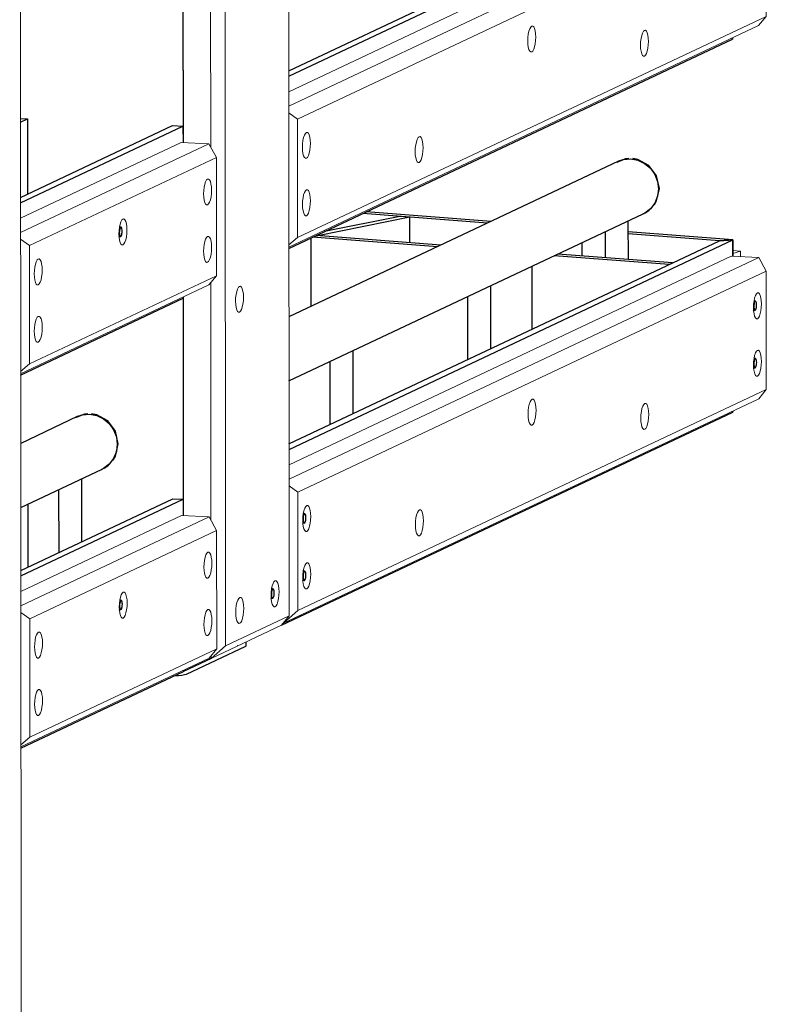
# Model space of a CAD drawing. Header units: millimetres. Extents: x -236694 to -141708, y -41476 to 103952.
# Tile 75 of 103: x -169971 to -168685, y 23494 to 25190. Entities that reach past the tile are written whole.
import ezdxf

# ---------------------------------------------------------------- set-up
doc = ezdxf.new("R2010")
doc.units = ezdxf.units.MM
for name, color, linetype, lineweight in [('N-CO-BC-BETONVORM-G', 50, 'Continuous', 25), ('N-CO-KC-KUNSTSTOFVORM-G', 7, 'Continuous', 13), ('N-CO-SC-STAALVORM-G', 10, 'Continuous', 25)]:
    doc.layers.add(name, color=color, linetype=linetype, lineweight=lineweight)

# ---------------------------------------------------------------- blocks, each defined once
blk = doc.blocks.new('GM_afdekklepje - GM_afdekklepje-V167-3D dubbel geleidewerk Copy 1')
at = {"layer": 'N-CO-SC-STAALVORM-G'}
for p, q in [((196763.6, 24111.9), (196763.6, 24118.7)), ((196762.3, 24110.7), (196660.2, 24062.5)), ((196763.6, 24111.7), (196762.3, 24110.7))]:
    blk.add_line(p, q, dxfattribs=at)
blk.add_polyline3d([(196660.2, 24062.5, 0), (196657.2, 24061.6, 0), (196652.7, 24060.7, 0), (196646.9, 24060.1, 0), (196640.2, 24059.8, 0), (196638.6, 24059.7, 0)], dxfattribs=at)
blk = doc.blocks.new('GM_Hakorit_2850 - GM_Hakorit_2850-V175-3D dubbel geleidewerk Copy 1')
at = {"layer": 'N-CO-KC-KUNSTSTOFVORM-G'}
for p, q in [((196835.3, 26941.5), (196837.4, 24163.4)), ((196725.9, 26889.9), (196728, 24111.8)), ((196701.9, 25379.7), (196702.2, 24970.7)), ((196654.6, 24978.5), (196654.3, 25354.8)), ((196702.4, 24737.1), (196702.7, 24328.1)), ((196655, 24335.9), (196654.8, 24712.2)), ((196728, 24111.8), (196837.4, 24163.4)), ((196837.4, 24163.4), (196824.4, 24147.4)), ((196824.4, 24147.4), (196702.9, 24090.1)), ((196702.9, 24090.1), (196728, 24111.8)), ((196702.9, 24090.1), (196699, 24090.2)), ((196702.9, 24094.4), (196702.9, 24090.1))]:
    blk.add_line(p, q, dxfattribs=at)
for points in [[(196751.9, 24686.3, 0), (196750.1, 24686.2, 0), (196748.4, 24687.7, 0), (196747, 24690.5, 0), (196745.9, 24694.6, 0), (196745.3, 24699.7, 0), (196745, 24705.3, 0), (196745.2, 24711.2, 0), (196745.9, 24716.9, 0), (196747, 24722, 0), (196748.4, 24726.2, 0), (196750.1, 24729.2, 0), (196751.8, 24730.8, 0)], [(196751.8, 24730.8, 0), (196753.6, 24730.9, 0), (196755.3, 24729.4, 0), (196756.7, 24726.6, 0), (196757.8, 24722.5, 0), (196758.5, 24717.4, 0), (196758.7, 24711.8, 0), (196758.5, 24705.9, 0), (196757.8, 24700.2, 0), (196756.7, 24695.1, 0), (196755.3, 24690.9, 0), (196753.6, 24687.9, 0), (196751.9, 24686.3, 0)], [(196813, 24179.1, 0), (196811.3, 24179, 0), (196809.6, 24180.5, 0), (196808.2, 24183.4, 0), (196807.1, 24187.5, 0), (196806.4, 24192.5, 0), (196806.2, 24198.1, 0), (196806.4, 24204, 0), (196807.1, 24209.7, 0), (196808.2, 24214.8, 0), (196809.6, 24219, 0), (196811.2, 24222, 0), (196813, 24223.6, 0)], [(196813, 24223.6, 0), (196814.8, 24223.7, 0), (196816.4, 24222.2, 0), (196817.9, 24219.4, 0), (196818.9, 24215.3, 0), (196819.6, 24210.2, 0), (196819.9, 24204.6, 0), (196819.6, 24198.7, 0), (196819, 24193, 0), (196817.9, 24187.9, 0), (196816.5, 24183.7, 0), (196814.8, 24180.7, 0), (196813, 24179.1, 0)], [(196752.3, 24150.5, 0), (196750.5, 24150.4, 0), (196748.8, 24151.8, 0), (196747.4, 24154.7, 0), (196746.3, 24158.8, 0), (196745.7, 24163.8, 0), (196745.4, 24169.5, 0), (196745.6, 24175.3, 0), (196746.3, 24181, 0), (196747.4, 24186.1, 0), (196748.8, 24190.4, 0), (196750.5, 24193.4, 0), (196752.2, 24194.9, 0)], [(196752.2, 24194.9, 0), (196754, 24195, 0), (196755.7, 24193.6, 0), (196757.1, 24190.7, 0), (196758.2, 24186.6, 0), (196758.9, 24181.6, 0), (196759.1, 24175.9, 0), (196758.9, 24170.1, 0), (196758.2, 24164.4, 0), (196757.1, 24159.2, 0), (196755.7, 24155, 0), (196754, 24152, 0), (196752.3, 24150.5, 0)]]:
    blk.add_polyline3d(points, dxfattribs=at)
blk = doc.blocks.new('GM_Hakorit_3820 - GM_Hakorit_3820-V177-3D dubbel geleidewerk Copy 1')
at = {"layer": 'N-CO-KC-KUNSTSTOFVORM-G'}
blk.add_line((196373.2, 26723.5), (196376, 22986.4), dxfattribs=at)
blk = doc.blocks.new('GM_Hakorit_1100 - GM_Hakorit_1100-V179-3D dubbel geleidewerk Copy 1')
at = {"layer": 'N-CO-KC-KUNSTSTOFVORM-G'}
for p, q in [((196373.6, 26133.3), (196650.5, 26263.9)), ((196698.1, 26261.6), (196373.6, 26108.6)), ((196650.5, 26263.9), (196698.1, 26261.6)), ((196711.1, 26238.1), (196698.1, 26261.6)), ((196711.1, 26238.1), (196389, 26086.1)), ((196711.2, 26034.4), (196711.1, 26238.1)), ((196373.6, 26097), (196389, 26086.1)), ((196389, 26086.1), (196389.1, 25882.5)), ((196711.2, 26034.4), (196389.1, 25882.5)), ((196698.3, 26018.4), (196711.2, 26034.4)), ((196698.3, 26018.4), (196373.8, 25865.4)), ((196389.1, 25882.5), (196373.8, 25869.2))]:
    blk.add_line(p, q, dxfattribs=at)
for points in [[(196689.1, 26175.3, 0), (196689.3, 26181.2, 0), (196690, 26186.8, 0), (196691.1, 26192, 0), (196692.5, 26196.2, 0), (196694.1, 26199.2, 0), (196695.9, 26200.8, 0), (196697.7, 26200.8, 0), (196699.3, 26199.4, 0), (196700.8, 26196.5, 0), (196701.8, 26192.4, 0), (196702.5, 26187.4, 0), (196702.8, 26181.7, 0)], [(196702.8, 26181.7, 0), (196702.5, 26175.9, 0), (196701.9, 26170.2, 0), (196700.8, 26165.1, 0), (196699.4, 26160.9, 0), (196697.7, 26157.9, 0), (196696, 26156.3, 0), (196694.2, 26156.2, 0), (196692.5, 26157.6, 0), (196691.1, 26160.5, 0), (196690, 26164.6, 0), (196689.3, 26169.6, 0), (196689.1, 26175.3, 0)], [(196543.2, 26106.5, 0), (196543.5, 26112.3, 0), (196544.1, 26118, 0), (196545.2, 26123.2, 0), (196546.6, 26127.4, 0), (196548.3, 26130.4, 0), (196550, 26131.9, 0), (196551.8, 26132, 0), (196553.5, 26130.6, 0), (196554.9, 26127.7, 0), (196556, 26123.6, 0), (196556.7, 26118.6, 0), (196556.9, 26112.9, 0)], [(196556.9, 26112.9, 0), (196556.7, 26107.1, 0), (196556, 26101.4, 0), (196554.9, 26096.3, 0), (196553.5, 26092.1, 0), (196551.9, 26089.1, 0), (196550.1, 26087.5, 0), (196548.3, 26087.4, 0), (196546.7, 26088.8, 0), (196545.2, 26091.7, 0), (196544.2, 26095.8, 0), (196543.5, 26100.8, 0), (196543.2, 26106.5, 0)], [(196689.2, 26076.4, 0), (196689.4, 26082.3, 0), (196690.1, 26088, 0), (196691.2, 26093.1, 0), (196692.6, 26097.3, 0), (196694.2, 26100.3, 0), (196696, 26101.9, 0), (196697.8, 26102, 0), (196699.4, 26100.5, 0), (196700.8, 26097.7, 0), (196701.9, 26093.6, 0), (196702.6, 26088.5, 0), (196702.8, 26082.9, 0)], [(196702.8, 26082.9, 0), (196702.6, 26077, 0), (196701.9, 26071.3, 0), (196700.9, 26066.2, 0), (196699.4, 26062, 0), (196697.8, 26059, 0), (196696, 26057.4, 0), (196694.3, 26057.3, 0), (196692.6, 26058.8, 0), (196691.2, 26061.6, 0), (196690.1, 26065.7, 0), (196689.4, 26070.8, 0), (196689.2, 26076.4, 0)], [(196397.4, 26037.7, 0), (196397.6, 26043.5, 0), (196398.3, 26049.2, 0), (196399.3, 26054.3, 0), (196400.8, 26058.5, 0), (196402.4, 26061.5, 0), (196404.2, 26063.1, 0), (196405.9, 26063.2, 0), (196407.6, 26061.8, 0), (196409, 26058.9, 0), (196410.1, 26054.8, 0), (196410.8, 26049.8, 0), (196411, 26044.1, 0)], [(196411, 26044.1, 0), (196410.8, 26038.3, 0), (196410.1, 26032.6, 0), (196409, 26027.4, 0), (196407.6, 26023.2, 0), (196406, 26020.2, 0), (196404.2, 26018.6, 0), (196402.4, 26018.6, 0), (196400.8, 26020, 0), (196399.4, 26022.9, 0), (196398.3, 26027, 0), (196397.6, 26032, 0), (196397.4, 26037.7, 0)], [(196397.4, 25938.8, 0), (196397.7, 25944.7, 0), (196398.3, 25950.4, 0), (196399.4, 25955.5, 0), (196400.8, 25959.7, 0), (196402.5, 25962.7, 0), (196404.3, 25964.3, 0), (196406, 25964.3, 0), (196407.7, 25962.9, 0), (196409.1, 25960, 0), (196410.2, 25955.9, 0), (196410.9, 25950.9, 0), (196411.1, 25945.3, 0)], [(196411.1, 25945.3, 0), (196410.9, 25939.4, 0), (196410.2, 25933.7, 0), (196409.1, 25928.6, 0), (196407.7, 25924.4, 0), (196406.1, 25921.4, 0), (196404.3, 25919.8, 0), (196402.5, 25919.7, 0), (196400.9, 25921.2, 0), (196399.4, 25924, 0), (196398.4, 25928.1, 0), (196397.7, 25933.2, 0), (196397.4, 25938.8, 0)]]:
    blk.add_polyline3d(points, dxfattribs=at)
blk = doc.blocks.new('GM_Hakorit_2695 - GM_Hakorit_2695-V182-3D dubbel geleidewerk Copy 1')
at = {"layer": 'N-CO-KC-KUNSTSTOFVORM-G'}
for p, q in [((196835.8, 26351.3), (197597.2, 26710.5)), ((197597.2, 26710.5), (197644.8, 26708.2)), ((197644.8, 26708.2), (196835.8, 26326.6)), ((197657.8, 26684.7), (197644.8, 26708.2)), ((197657.8, 26684.7), (196851, 26304.1)), ((197658, 26481), (197657.8, 26684.7)), ((197658, 26481), (196851.1, 26100.4)), ((197645, 26465), (197658, 26481)), ((197645, 26465), (196836, 26083.4)), ((196835.8, 26314.8), (196851, 26304.1)), ((196851, 26304.1), (196851.1, 26100.4)), ((196851.1, 26100.4), (196835.9, 26087.3))]:
    blk.add_line(p, q, dxfattribs=at)
for points in [[(197635.8, 26621.9, 0), (197636.1, 26627.8, 0), (197636.7, 26633.5, 0), (197637.8, 26638.6, 0), (197639.2, 26642.8, 0), (197640.9, 26645.8, 0), (197642.7, 26647.4, 0), (197644.4, 26647.5, 0), (197646.1, 26646, 0), (197647.5, 26643.1, 0), (197648.6, 26639, 0), (197649.3, 26634, 0), (197649.5, 26628.4, 0)], [(197649.5, 26628.4, 0), (197649.3, 26622.5, 0), (197648.6, 26616.8, 0), (197647.5, 26611.7, 0), (197646.1, 26607.5, 0), (197644.5, 26604.5, 0), (197642.7, 26602.9, 0), (197640.9, 26602.8, 0), (197639.3, 26604.3, 0), (197637.8, 26607.1, 0), (197636.8, 26611.2, 0), (197636.1, 26616.3, 0), (197635.8, 26621.9, 0)], [(197635.9, 26523, 0), (197636.1, 26528.9, 0), (197636.8, 26534.6, 0), (197637.9, 26539.7, 0), (197639.3, 26543.9, 0), (197641, 26546.9, 0), (197642.7, 26548.5, 0), (197644.5, 26548.6, 0), (197646.1, 26547.1, 0), (197647.6, 26544.3, 0), (197648.7, 26540.2, 0), (197649.3, 26535.1, 0), (197649.6, 26529.5, 0)], [(197649.6, 26529.5, 0), (197649.4, 26523.6, 0), (197648.7, 26517.9, 0), (197647.6, 26512.8, 0), (197646.2, 26508.6, 0), (197644.5, 26505.6, 0), (197642.8, 26504, 0), (197641, 26503.9, 0), (197639.3, 26505.4, 0), (197637.9, 26508.3, 0), (197636.8, 26512.3, 0), (197636.1, 26517.4, 0), (197635.9, 26523, 0)], [(197247.6, 26438.8, 0), (197247.8, 26444.6, 0), (197248.5, 26450.3, 0), (197249.6, 26455.4, 0), (197251, 26459.6, 0), (197252.7, 26462.6, 0), (197254.4, 26464.2, 0), (197256.2, 26464.3, 0), (197257.8, 26462.9, 0), (197259.3, 26460, 0), (197260.4, 26455.9, 0), (197261, 26450.9, 0), (197261.3, 26445.2, 0)], [(197441.8, 26431.5, 0), (197442, 26437.3, 0), (197442.7, 26443, 0), (197443.8, 26448.1, 0), (197445.2, 26452.3, 0), (197446.8, 26455.3, 0), (197448.6, 26456.9, 0), (197450.4, 26457, 0), (197452, 26455.6, 0), (197453.5, 26452.7, 0), (197454.5, 26448.6, 0), (197455.2, 26443.6, 0), (197455.5, 26437.9, 0)], [(197261.3, 26445.2, 0), (197261.1, 26439.3, 0), (197260.4, 26433.7, 0), (197259.3, 26428.5, 0), (197257.9, 26424.3, 0), (197256.2, 26421.3, 0), (197254.5, 26419.7, 0), (197252.7, 26419.7, 0), (197251, 26421.1, 0), (197249.6, 26424, 0), (197248.5, 26428.1, 0), (197247.8, 26433.1, 0), (197247.6, 26438.8, 0)], [(197455.5, 26437.9, 0), (197455.2, 26432.1, 0), (197454.6, 26426.4, 0), (197453.5, 26421.2, 0), (197452.1, 26417, 0), (197450.4, 26414, 0), (197448.6, 26412.5, 0), (197446.9, 26412.4, 0), (197445.2, 26413.8, 0), (197443.8, 26416.7, 0), (197442.7, 26420.8, 0), (197442, 26425.8, 0), (197441.8, 26431.5, 0)], [(196859.4, 26255.6, 0), (196859.6, 26261.5, 0), (196860.3, 26267.2, 0), (196861.4, 26272.3, 0), (196862.8, 26276.5, 0), (196864.4, 26279.5, 0), (196866.2, 26281.1, 0), (196868, 26281.2, 0), (196869.6, 26279.7, 0), (196871, 26276.9, 0), (196872.1, 26272.8, 0), (196872.8, 26267.7, 0), (196873.1, 26262.1, 0)], [(197053.6, 26248.3, 0), (197053.8, 26254.2, 0), (197054.5, 26259.9, 0), (197055.6, 26265, 0), (197057, 26269.2, 0), (197058.6, 26272.2, 0), (197060.4, 26273.8, 0), (197062.2, 26273.9, 0), (197063.8, 26272.4, 0), (197065.2, 26269.6, 0), (197066.3, 26265.5, 0), (197067, 26260.4, 0), (197067.2, 26254.8, 0)], [(196873.1, 26262.1, 0), (196872.8, 26256.2, 0), (196872.1, 26250.5, 0), (196871.1, 26245.4, 0), (196869.7, 26241.2, 0), (196868, 26238.2, 0), (196866.2, 26236.6, 0), (196864.5, 26236.5, 0), (196862.8, 26238, 0), (196861.4, 26240.8, 0), (196860.3, 26244.9, 0), (196859.6, 26250, 0), (196859.4, 26255.6, 0)], [(197067.2, 26254.8, 0), (197067, 26248.9, 0), (197066.3, 26243.2, 0), (197065.3, 26238.1, 0), (197063.8, 26233.9, 0), (197062.2, 26230.9, 0), (197060.4, 26229.3, 0), (197058.7, 26229.2, 0), (197057, 26230.7, 0), (197055.6, 26233.5, 0), (197054.5, 26237.6, 0), (197053.8, 26242.7, 0), (197053.6, 26248.3, 0)], [(196859.5, 26156.8, 0), (196859.7, 26162.6, 0), (196860.4, 26168.3, 0), (196861.4, 26173.4, 0), (196862.9, 26177.6, 0), (196864.5, 26180.6, 0), (196866.3, 26182.2, 0), (196868, 26182.3, 0), (196869.7, 26180.9, 0), (196871.1, 26178, 0), (196872.2, 26173.9, 0), (196872.9, 26168.9, 0), (196873.1, 26163.2, 0)], [(196873.1, 26163.2, 0), (196872.9, 26157.3, 0), (196872.2, 26151.7, 0), (196871.1, 26146.5, 0), (196869.7, 26142.3, 0), (196868.1, 26139.3, 0), (196866.3, 26137.7, 0), (196864.5, 26137.7, 0), (196862.9, 26139.1, 0), (196861.5, 26142, 0), (196860.4, 26146.1, 0), (196859.7, 26151.1, 0), (196859.5, 26156.8, 0)]]:
    blk.add_polyline3d(points, dxfattribs=at)
blk = doc.blocks.new('GM_Hakorit_2695 - GM_Hakorit_2695-V183-3D dubbel geleidewerk Copy 1')
at = {"layer": 'N-CO-KC-KUNSTSTOFVORM-G'}
for p, q in [((196837.2, 24423.4), (197598.6, 24782.6)), ((197646.3, 24780.4), (196837.2, 24398.7)), ((197598.6, 24782.6), (197646.3, 24780.4)), ((197659.3, 24756.8), (197646.3, 24780.4)), ((197659.3, 24756.8), (196852.4, 24376.2)), ((197659.4, 24553.2), (197659.3, 24756.8)), ((197659.4, 24553.2), (196852.6, 24172.6)), ((197646.5, 24537.2), (197659.4, 24553.2)), ((197646.5, 24537.2), (196827.5, 24150.8)), ((196837.2, 24387), (196852.4, 24376.2)), ((196852.4, 24376.2), (196852.6, 24172.6)), ((196852.6, 24172.6), (196827.5, 24150.8))]:
    blk.add_line(p, q, dxfattribs=at)
for points in [[(197637.3, 24694, 0), (197637.5, 24699.9, 0), (197638.2, 24705.6, 0), (197639.3, 24710.7, 0), (197640.7, 24714.9, 0), (197642.3, 24717.9, 0), (197644.1, 24719.5, 0), (197645.9, 24719.6, 0), (197647.5, 24718.1, 0), (197648.9, 24715.3, 0), (197650, 24711.2, 0), (197650.7, 24706.1, 0), (197650.9, 24700.5, 0)], [(197650.9, 24700.5, 0), (197650.7, 24694.6, 0), (197650, 24688.9, 0), (197649, 24683.8, 0), (197647.5, 24679.6, 0), (197645.9, 24676.6, 0), (197644.1, 24675, 0), (197642.4, 24674.9, 0), (197640.7, 24676.4, 0), (197639.3, 24679.3, 0), (197638.2, 24683.3, 0), (197637.5, 24688.4, 0), (197637.3, 24694, 0)], [(197637.3, 24595.2, 0), (197637.6, 24601, 0), (197638.2, 24606.7, 0), (197639.3, 24611.8, 0), (197640.7, 24616.1, 0), (197642.4, 24619.1, 0), (197644.2, 24620.6, 0), (197645.9, 24620.7, 0), (197647.6, 24619.3, 0), (197649, 24616.4, 0), (197650.1, 24612.3, 0), (197650.8, 24607.3, 0), (197651, 24601.6, 0)], [(197651, 24601.6, 0), (197650.8, 24595.8, 0), (197650.1, 24590.1, 0), (197649, 24585, 0), (197647.6, 24580.7, 0), (197646, 24577.7, 0), (197644.2, 24576.2, 0), (197642.4, 24576.1, 0), (197640.8, 24577.5, 0), (197639.4, 24580.4, 0), (197638.3, 24584.5, 0), (197637.6, 24589.5, 0), (197637.3, 24595.2, 0)], [(197249, 24510.9, 0), (197249.3, 24516.8, 0), (197249.9, 24522.5, 0), (197251, 24527.6, 0), (197252.4, 24531.8, 0), (197254.1, 24534.8, 0), (197255.9, 24536.4, 0), (197257.6, 24536.4, 0), (197259.3, 24535, 0), (197260.7, 24532.1, 0), (197261.8, 24528, 0), (197262.5, 24523, 0), (197262.7, 24517.3, 0)], [(197443.2, 24503.6, 0), (197443.5, 24509.5, 0), (197444.1, 24515.2, 0), (197445.2, 24520.3, 0), (197446.6, 24524.5, 0), (197448.3, 24527.5, 0), (197450, 24529.1, 0), (197451.8, 24529.2, 0), (197453.5, 24527.7, 0), (197454.9, 24524.8, 0), (197456, 24520.7, 0), (197456.7, 24515.7, 0), (197456.9, 24510.1, 0)], [(197262.7, 24517.3, 0), (197262.5, 24511.5, 0), (197261.8, 24505.8, 0), (197260.7, 24500.7, 0), (197259.3, 24496.5, 0), (197257.7, 24493.5, 0), (197255.9, 24491.9, 0), (197254.1, 24491.8, 0), (197252.5, 24493.2, 0), (197251.1, 24496.1, 0), (197250, 24500.2, 0), (197249.3, 24505.3, 0), (197249, 24510.9, 0)], [(197456.9, 24510.1, 0), (197456.7, 24504.2, 0), (197456, 24498.5, 0), (197454.9, 24493.4, 0), (197453.5, 24489.2, 0), (197451.9, 24486.2, 0), (197450.1, 24484.6, 0), (197448.3, 24484.5, 0), (197446.7, 24486, 0), (197445.2, 24488.8, 0), (197444.2, 24492.9, 0), (197443.5, 24498, 0), (197443.2, 24503.6, 0)], [(196860.8, 24327.8, 0), (196861, 24333.6, 0), (196861.7, 24339.3, 0), (196862.8, 24344.4, 0), (196864.2, 24348.6, 0), (196865.9, 24351.6, 0), (196867.6, 24353.2, 0), (196869.4, 24353.3, 0), (196871.1, 24351.9, 0), (196872.5, 24349, 0), (196873.6, 24344.9, 0), (196874.3, 24339.9, 0), (196874.5, 24334.2, 0)], [(197055, 24320.5, 0), (197055.2, 24326.3, 0), (197055.9, 24332, 0), (197057, 24337.1, 0), (197058.4, 24341.3, 0), (197060.1, 24344.3, 0), (197061.8, 24345.9, 0), (197063.6, 24346, 0), (197065.2, 24344.6, 0), (197066.7, 24341.7, 0), (197067.8, 24337.6, 0), (197068.4, 24332.6, 0), (197068.7, 24326.9, 0)], [(196874.5, 24334.2, 0), (196874.3, 24328.3, 0), (196873.6, 24322.7, 0), (196872.5, 24317.5, 0), (196871.1, 24313.3, 0), (196869.4, 24310.3, 0), (196867.7, 24308.7, 0), (196865.9, 24308.7, 0), (196864.3, 24310.1, 0), (196862.8, 24313, 0), (196861.7, 24317.1, 0), (196861.1, 24322.1, 0), (196860.8, 24327.8, 0)], [(197068.7, 24326.9, 0), (197068.4, 24321, 0), (197067.8, 24315.4, 0), (197066.7, 24310.2, 0), (197065.3, 24306, 0), (197063.6, 24303, 0), (197061.9, 24301.4, 0), (197060.1, 24301.4, 0), (197058.4, 24302.8, 0), (197057, 24305.7, 0), (197055.9, 24309.8, 0), (197055.2, 24314.8, 0), (197055, 24320.5, 0)], [(196860.9, 24228.9, 0), (196861.1, 24234.8, 0), (196861.8, 24240.4, 0), (196862.9, 24245.6, 0), (196864.3, 24249.8, 0), (196865.9, 24252.8, 0), (196867.7, 24254.4, 0), (196869.5, 24254.4, 0), (196871.1, 24253, 0), (196872.6, 24250.1, 0), (196873.6, 24246, 0), (196874.3, 24241, 0), (196874.6, 24235.3, 0)], [(196874.6, 24235.3, 0), (196874.3, 24229.5, 0), (196873.7, 24223.8, 0), (196872.6, 24218.7, 0), (196871.2, 24214.5, 0), (196869.5, 24211.5, 0), (196867.7, 24209.9, 0), (196866, 24209.8, 0), (196864.3, 24211.2, 0), (196862.9, 24214.1, 0), (196861.8, 24218.2, 0), (196861.1, 24223.2, 0), (196860.9, 24228.9, 0)]]:
    blk.add_polyline3d(points, dxfattribs=at)
blk = doc.blocks.new('GM_Hakorit_895 - GM_Hakorit_895-3717133-3D dubbel geleidewerk Copy 1')
at = {"layer": 'N-CO-KC-KUNSTSTOFVORM-G'}
for p, q in [((197599.8, 27363), (197612.9, 27362)), ((197612.9, 27362), (197599.8, 27358.1)), ((197612.9, 27352.3), (197612.9, 27362))]:
    blk.add_line(p, q, dxfattribs=at)
blk = doc.blocks.new('GM_Bouten_Moeren_Zeskant - M16-3610774-3D dubbel geleidewerk Copy 1')
at = {"layer": 'N-CO-SC-STAALVORM-G'}
for p, q in [((194706.9, 25892.8), (194704.4, 25892.9)), ((194705.4, 25893.6), (194704.7, 25894.6)), ((194705.4, 25892.8), (194705.4, 25893.6)), ((194703.6, 25877), (194706.1, 25876.8)), ((194703.7, 25876), (194704.1, 25877))]:
    blk.add_line(p, q, dxfattribs=at)
for points in [[(194708.9, 25886, 0), (194708.8, 25888, 0), (194708.6, 25889.8, 0), (194708.2, 25891.2, 0), (194707.7, 25892.3, 0), (194707.1, 25892.8, 0), (194706.5, 25892.7, 0), (194705.8, 25892.2, 0), (194705.3, 25891.1, 0), (194704.8, 25889.6, 0), (194704.4, 25887.8, 0), (194704.1, 25885.8, 0), (194704.1, 25883.7, 0)], [(194704.1, 25883.7, 0), (194704.1, 25881.7, 0), (194704.4, 25879.9, 0), (194704.8, 25878.4, 0), (194705.3, 25877.4, 0), (194705.9, 25876.9, 0), (194706.5, 25876.9, 0), (194707.1, 25877.5, 0), (194707.7, 25878.6, 0), (194708.2, 25880.1, 0), (194708.6, 25881.9, 0), (194708.8, 25883.9, 0), (194708.9, 25886, 0)]]:
    blk.add_polyline3d(points, dxfattribs=at)
blk = doc.blocks.new('GM_Bouten_Moeren_Zeskant - M16-V189-3D dubbel geleidewerk Copy 1')
at = {"layer": 'N-CO-SC-STAALVORM-G'}
for p, q in [((196548.1, 24190), (196545.6, 24190.1)), ((196546.6, 24190.8), (196545.9, 24191.7)), ((196546.6, 24190), (196546.6, 24190.8)), ((196544.9, 24173.1), (196545.3, 24174.2)), ((196544.9, 24174.1), (196547.3, 24174))]:
    blk.add_line(p, q, dxfattribs=at)
for points in [[(196550.1, 24183.2, 0), (196550, 24185.2, 0), (196549.8, 24187, 0), (196549.4, 24188.4, 0), (196548.9, 24189.4, 0), (196548.3, 24190, 0), (196547.7, 24189.9, 0), (196547.1, 24189.4, 0), (196546.5, 24188.3, 0), (196546, 24186.8, 0), (196545.6, 24185, 0), (196545.3, 24183, 0), (196545.3, 24180.9, 0)], [(196545.3, 24180.9, 0), (196545.3, 24178.9, 0), (196545.6, 24177.1, 0), (196546, 24175.6, 0), (196546.5, 24174.6, 0), (196547.1, 24174.1, 0), (196547.7, 24174.1, 0), (196548.3, 24174.7, 0), (196548.9, 24175.7, 0), (196549.4, 24177.2, 0), (196549.8, 24179.1, 0), (196550, 24181.1, 0), (196550.1, 24183.2, 0)]]:
    blk.add_polyline3d(points, dxfattribs=at)
blk = doc.blocks.new('GM_Bouten_Moeren_Zeskant - M16-V190-3D dubbel geleidewerk Copy 1')
at = {"layer": 'N-CO-SC-STAALVORM-G'}
for p, q in [((196547.6, 24832.6), (196545.1, 24832.8)), ((196546.1, 24833.4), (196545.4, 24834.4)), ((196546.1, 24832.6), (196546.1, 24833.4)), ((196544.4, 24815.8), (196544.8, 24816.8)), ((196544.9, 24816.7), (196546.8, 24816.7))]:
    blk.add_line(p, q, dxfattribs=at)
for points in [[(196549.6, 24825.8, 0), (196549.6, 24827.8, 0), (196549.3, 24829.6, 0), (196548.9, 24831, 0), (196548.4, 24832.1, 0), (196547.8, 24832.6, 0), (196547.2, 24832.6, 0), (196546.6, 24832, 0), (196546, 24830.9, 0), (196545.5, 24829.4, 0), (196545.1, 24827.6, 0), (196544.9, 24825.6, 0), (196544.8, 24823.5, 0)], [(196544.8, 24823.5, 0), (196544.9, 24821.5, 0), (196545.1, 24819.7, 0), (196545.5, 24818.2, 0), (196546, 24817.2, 0), (196546.6, 24816.7, 0), (196547.2, 24816.7, 0), (196547.8, 24817.3, 0), (196548.4, 24818.4, 0), (196548.9, 24819.9, 0), (196549.3, 24821.7, 0), (196549.6, 24823.7, 0), (196549.6, 24825.8, 0)]]:
    blk.add_polyline3d(points, dxfattribs=at)
blk = doc.blocks.new('GM_Bouten_Moeren_Zeskant - M16-V200-3D dubbel geleidewerk Copy 1')
at = {"layer": 'N-CO-SC-STAALVORM-G'}
for p, q in [((196864.2, 24339.2), (196861.7, 24339.3)), ((196862.7, 24340), (196862.1, 24340.9)), ((196862.7, 24339.1), (196862.7, 24340)), ((196861, 24323.3), (196863.5, 24323.2)), ((196861, 24322.3), (196861.5, 24323.3))]:
    blk.add_line(p, q, dxfattribs=at)
for points in [[(196866.3, 24332.3, 0), (196866.2, 24334.3, 0), (196865.9, 24336.1, 0), (196865.6, 24337.6, 0), (196865.1, 24338.6, 0), (196864.5, 24339.1, 0), (196863.8, 24339.1, 0), (196863.2, 24338.5, 0), (196862.6, 24337.4, 0), (196862.1, 24335.9, 0), (196861.7, 24334.1, 0), (196861.5, 24332.1, 0), (196861.4, 24330, 0)], [(196861.4, 24330, 0), (196861.5, 24328, 0), (196861.7, 24326.2, 0), (196862.1, 24324.8, 0), (196862.6, 24323.7, 0), (196863.2, 24323.2, 0), (196863.9, 24323.3, 0), (196864.5, 24323.8, 0), (196865.1, 24324.9, 0), (196865.6, 24326.4, 0), (196866, 24328.2, 0), (196866.2, 24330.2, 0), (196866.3, 24332.3, 0)]]:
    blk.add_polyline3d(points, dxfattribs=at)
blk = doc.blocks.new('GM_Haalbuis_1000 - GM_Haalbuis_1000-3744236-3D dubbel geleidewerk Copy 1')
at = {"layer": 'N-CO-SC-STAALVORM-G'}
for p, q in [((196472.4, 24506.4), (196374.9, 24460.4)), ((196477.8, 24508.5), (196470.9, 24505.6)), ((196473.9, 24507.1), (196472.4, 24506.4)), ((196504.3, 24508.8), (196502.8, 24509.2)), ((196374.9, 24349.8), (196515, 24415.9)), ((196514.4, 24415.6), (196515.8, 24416.3)), ((196515, 24415.9), (196516.6, 24416.6)), ((196480.4, 24291.2), (196480.3, 24399.7)), ((196440.3, 24380.8), (196440.4, 24272.3))]:
    blk.add_line(p, q, dxfattribs=at)
for points in [[(196469.9, 24505.1, 0), (196481.3, 24509.5, 0), (196493.7, 24510.6, 0), (196506, 24508.3, 0), (196517.5, 24502.8, 0), (196527.4, 24494.5, 0), (196534.9, 24483.9, 0), (196539.7, 24471.8, 0), (196541.3, 24458.9, 0)], [(196490.3, 24511.2, 0), (196484.6, 24510.6, 0), (196472, 24506.1, 0)], [(196484.6, 24510.1, 0), (196483.1, 24509.8, 0), (196482.1, 24509.7, 0)], [(196542.9, 24459.6, 0), (196538.1, 24481.3, 0), (196524.9, 24499.1, 0), (196505.8, 24509.6, 0), (196497, 24511.1, 0)], [(196524.7, 24497.2, 0), (196523.4, 24498.4, 0), (196521.8, 24499.7, 0)], [(196537.4, 24478.6, 0), (196536.6, 24480.6, 0), (196536.1, 24481.7, 0)], [(196541.3, 24458.9, 0), (196539.7, 24446.2, 0), (196535, 24434.5, 0), (196527.4, 24424.6, 0), (196517.6, 24417.2, 0), (196514.3, 24415.6, 0)], [(196534.2, 24431.6, 0), (196538.2, 24438.4, 0), (196542.9, 24459.6, 0)], [(196536.1, 24436.6, 0), (196536.6, 24437.7, 0), (196537.5, 24439.5, 0)], [(196518.3, 24417.6, 0), (196525, 24421.8, 0), (196527.2, 24423.7, 0)], [(196519.7, 24418.5, 0), (196523.4, 24421.1, 0), (196524.7, 24422.1, 0)]]:
    blk.add_polyline3d(points, dxfattribs=at)
blk = doc.blocks.new('GM_Haalbuis_2500 - GM_Haalbuis_2500-V203-3D dubbel geleidewerk Copy 1')
at = {"layer": 'N-CO-SC-STAALVORM-G'}
for p, q in [((197404.7, 24946.2), (196837, 24678.4)), ((197410.1, 24948.3), (197403.2, 24945.4)), ((197406.2, 24946.9), (197404.7, 24946.2)), ((197436.6, 24948.6), (197435.1, 24949)), ((196837.1, 24567.8), (197447.3, 24855.7)), ((197421.8, 24777), (197421.7, 24843.8)), ((197446.7, 24855.4), (197448.1, 24856.1)), ((197447.3, 24855.7), (197448.9, 24856.4)), ((197381.7, 24824.9), (197381.8, 24780.1)), ((197184.8, 24623.5), (197184.7, 24732)), ((197144.7, 24713.1), (197144.8, 24604.6)), ((196947.7, 24511.7), (196947.7, 24620.1)), ((196907.7, 24601.2), (196907.7, 24492.8))]:
    blk.add_line(p, q, dxfattribs=at)
for points in [[(197402.2, 24944.9, 0), (197413.6, 24949.3, 0), (197426, 24950.4, 0), (197438.3, 24948.1, 0), (197449.8, 24942.6, 0), (197459.7, 24934.3, 0), (197467.2, 24923.7, 0), (197472, 24911.6, 0), (197473.6, 24898.7, 0)], [(197422.6, 24951, 0), (197416.9, 24950.4, 0), (197404.3, 24945.9, 0)], [(197416.9, 24949.9, 0), (197415.4, 24949.6, 0), (197414.5, 24949.5, 0)], [(197475.2, 24899.4, 0), (197470.4, 24921.1, 0), (197457.2, 24938.9, 0), (197438.1, 24949.4, 0), (197429.3, 24950.9, 0)], [(197457, 24937, 0), (197455.7, 24938.2, 0), (197454.1, 24939.5, 0)], [(197469.7, 24918.4, 0), (197468.9, 24920.4, 0), (197468.4, 24921.5, 0)], [(197473.6, 24898.7, 0), (197472, 24886, 0), (197467.3, 24874.3, 0), (197459.7, 24864.4, 0), (197449.9, 24857, 0), (197446.6, 24855.4, 0)], [(197466.5, 24871.4, 0), (197470.5, 24878.2, 0), (197475.2, 24899.4, 0)], [(197468.4, 24876.4, 0), (197468.9, 24877.5, 0), (197469.8, 24879.3, 0)], [(197450.6, 24857.4, 0), (197457.3, 24861.6, 0), (197459.5, 24863.5, 0)], [(197452, 24858.3, 0), (197455.7, 24860.9, 0), (197457, 24861.9, 0)]]:
    blk.add_polyline3d(points, dxfattribs=at)

msp = doc.modelspace()

# ---------------------------------------------------------------- linework, layer by layer
at = {"layer": 'N-CO-SC-STAALVORM-G'}
for p, q in [((-169507.3, 25092.7), (-168742.8, 25453.4)), ((-169507.3, 25102.1), (-168765.8, 25451.9)), ((-169689.7, 25354.8), (-169689.4, 24978.5)), ((-169507.1, 24796.1), (-168742.6, 25156.8)), ((-168742.6, 25156.8), (-168742.6, 25158.8)), ((-168742.6, 25158.8), (-168742.6, 25156.8)), ((-169969.6, 25020), (-169957.2, 25019.4)), ((-169969.6, 25013.6), (-169957.2, 25019.4)), ((-169957.2, 25019.4), (-169957.1, 24890)), ((-169969.5, 24884.1), (-169707.6, 25007.7)), ((-169969.5, 24874.7), (-169689.5, 25006.8)), ((-169707.6, 25007.7), (-169689.5, 25006.8)), ((-169689.5, 25006.8), (-169689.4, 24978.5)), ((-169299, 24850), (-169457.4, 24817.9)), ((-169316.1, 24851.3), (-169445.9, 24825)), ((-169164.7, 24839.8), (-169379.8, 24856.2)), ((-169158.8, 24842.5), (-169373.9, 24859)), ((-169299, 24850), (-169316.1, 24851.3)), ((-169299, 24805.8), (-169299, 24850)), ((-169506.8, 24450.1), (-168742.4, 24810.7)), ((-169468.8, 24696.3), (-169468.9, 24814.2)), ((-169251.2, 24798.9), (-169466.4, 24815.4)), ((-169460.2, 24818.1), (-169457.4, 24817.9)), ((-169245.4, 24801.7), (-169460.2, 24818.1)), ((-168962.1, 24824.3), (-168963.3, 24824.4)), ((-168742.4, 24810.7), (-168922.5, 24824.5)), ((-168765.3, 24809.3), (-168922.5, 24821.3)), ((-168742.4, 24810.7), (-168765.3, 24809.3)), ((-168765.3, 24809.3), (-168742.4, 24810.7)), ((-168742.3, 24782.5), (-168742.4, 24810.7)), ((-168742.4, 24810.7), (-168742.3, 24782.5)), ((-169506.9, 24459.5), (-168765.3, 24809.3)), ((-169001.7, 24783.1), (-169001.7, 24806.3)), ((-168851.9, 24768.5), (-169049.9, 24783.6)), ((-168846.1, 24771.2), (-169044, 24786.3)), ((-169088.2, 24657), (-169088.2, 24765.5)), ((-168851.9, 24768.5), (-168846.1, 24771.2)), ((-169969.2, 24578.1), (-169689.2, 24710.2)), ((-169689.2, 24712.2), (-169689, 24335.9)), ((-169689.2, 24712.2), (-169689.2, 24710.2)), ((-169519.6, 24147.4), (-168742.1, 24514.2)), ((-168742.1, 24514.2), (-168742.1, 24516.1)), ((-168742.1, 24516.1), (-168742.1, 24514.2)), ((-169969, 24241.5), (-169707.1, 24365)), ((-169969, 24232.1), (-169689, 24364.2)), ((-169956.7, 24355.8), (-169956.6, 24247.3)), ((-169707.1, 24365), (-169689, 24364.2)), ((-169689, 24364.2), (-169689, 24335.9)), ((-169595.8, 24111.5), (-169596, 24111.4)), ((-169641.1, 24090.1), (-169688.8, 24067.6)), ((-169968.8, 23935.5), (-169688.8, 24067.6)), ((-169688.8, 24069.6), (-169688.8, 24067.6)), ((-169688.8, 24069.6), (-169688.8, 24067.6))]:
    msp.add_line(p, q, dxfattribs=at)

# ---------------------------------------------------------------- block references
at = {"layer": 'N-CO-BC-BETONVORM-G'}
for name, p in [('GM_Hakorit_2850 - GM_Hakorit_2850-V175-3D dubbel geleidewerk Copy 1', (-366344, 0)), ('GM_Hakorit_3820 - GM_Hakorit_3820-V177-3D dubbel geleidewerk Copy 1', (-366344, 0)), ('GM_Hakorit_2695 - GM_Hakorit_2695-V182-3D dubbel geleidewerk Copy 1', (-366343.1, -1285.2)), ('GM_Hakorit_1100 - GM_Hakorit_1100-V179-3D dubbel geleidewerk Copy 1', (-366343.1, -1285.2)), ('GM_Haalbuis_2500 - GM_Haalbuis_2500-V203-3D dubbel geleidewerk Copy 1', (-366344, 0)), ('GM_Bouten_Moeren_Zeskant - M16-V190-3D dubbel geleidewerk Copy 1', (-366344, 0)), ('GM_Hakorit_895 - GM_Hakorit_895-3717133-3D dubbel geleidewerk Copy 1', (-366342.1, -2570.5)), ('GM_Hakorit_2695 - GM_Hakorit_2695-V183-3D dubbel geleidewerk Copy 1', (-366344, 0)), ('GM_Bouten_Moeren_Zeskant - M16-3610774-3D dubbel geleidewerk Copy 1', (-363410.2, -1187.4)), ('GM_Bouten_Moeren_Zeskant - M16-3610774-3D dubbel geleidewerk Copy 1', (-363410.1, -1286.3)), ('GM_Haalbuis_1000 - GM_Haalbuis_1000-3744236-3D dubbel geleidewerk Copy 1', (-366344, 0)), ('GM_Hakorit_1100 - GM_Hakorit_1100-V179-3D dubbel geleidewerk Copy 1', (-366342.6, -1927.9)), ('GM_Bouten_Moeren_Zeskant - M16-V200-3D dubbel geleidewerk Copy 1', (-366344, 0)), ('GM_Bouten_Moeren_Zeskant - M16-3610774-3D dubbel geleidewerk Copy 1', (-364186.6, -1652.5)), ('GM_Bouten_Moeren_Zeskant - M16-3610774-3D dubbel geleidewerk Copy 1', (-364241.3, -1683.3)), ('GM_Bouten_Moeren_Zeskant - M16-V189-3D dubbel geleidewerk Copy 1', (-366344, 0)), ('GM_afdekklepje - GM_afdekklepje-V167-3D dubbel geleidewerk Copy 1', (-366344, 0))]:
    msp.add_blockref(name, p, dxfattribs=at)

doc.saveas('drawing.dxf')
